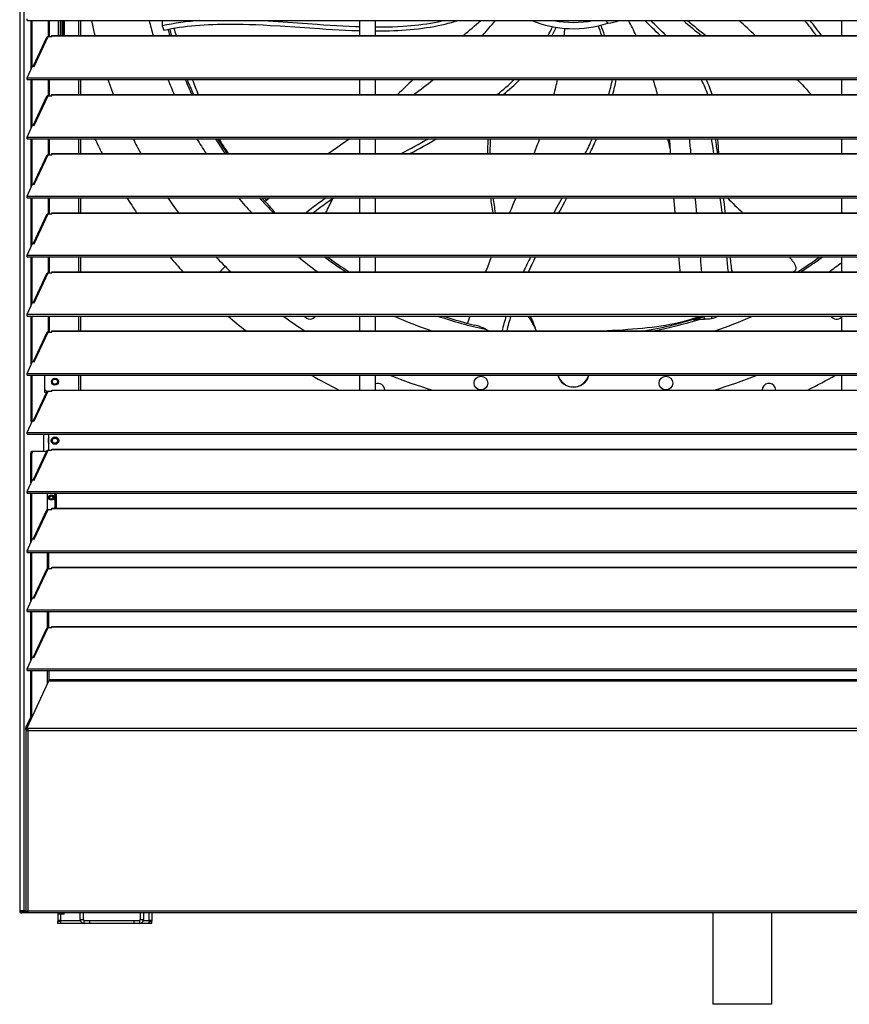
# Model space of a CAD drawing. Header units: millimetres. Extents: x 0 to 39025, y 0 to 11880.
# Tile 35 of 40: x 23711 to 24499, y 8177 to 9112. Entities that reach past the tile are written whole.
import ezdxf

# ---------------------------------------------------------------- set-up
doc = ezdxf.new("R2010")
doc.units = ezdxf.units.MM

msp = doc.modelspace()

# ---------------------------------------------------------------- linework, layer by layer
at = {"color": 7, "linetype": 'Continuous', "lineweight": 25}
for p, q in [((23711.41, 9828.14), (23711.41, 8266.15)), ((23715.31, 9825.11), (23715.31, 8266.15)), ((23718.49, 9111.19), (23718.49, 9112.83)), ((23718.49, 9111.19), (25279.34, 9111.19)), ((23722.17, 9064.61), (23722.17, 9111.19)), ((23723.12, 9066.65), (23723.12, 9111.19)), ((23747.86, 9111.19), (23747.86, 9097.04)), ((23749.91, 9111.19), (23749.91, 9097.04)), ((23750.21, 9111.19), (23750.21, 9097.04)), ((23751.71, 9111.19), (23751.71, 9097.04)), ((23753.86, 9097.04), (23753.86, 9111.19)), ((23769.41, 9097.04), (23769.41, 9111.19)), ((24034.11, 9111.19), (24034.11, 9097.04)), ((24049.11, 9097.04), (24049.11, 9111.19)), ((24267.39, 9111.19), (24269.67, 9108.66)), ((24491.41, 9111.19), (24491.41, 9097.04)), ((23736.86, 9095.07), (23724.15, 9067.86)), ((23725.23, 9067.69), (23738.43, 9095.95)), ((23738.43, 9095.95), (23741.91, 9095.95)), ((23741.91, 9096.75), (23741.91, 9097.04)), ((23741.91, 9097.04), (25255.91, 9097.04)), ((23741.91, 9096.75), (25255.91, 9096.75)), ((23741.91, 9095.95), (23741.91, 9096.75)), ((23718.49, 9056.74), (23723.71, 9067.92)), ((23723.71, 9067.92), (23725.23, 9067.69)), ((23718.49, 9055.1), (23718.49, 9056.74)), ((23718.49, 9056.74), (25279.34, 9056.74)), ((23718.49, 9055.1), (25279.34, 9055.1)), ((23722.17, 9008.52), (23722.17, 9055.1)), ((23723.12, 9010.56), (23723.12, 9055.1)), ((23769.41, 9040.95), (23769.41, 9055.1)), ((24034.11, 9055.1), (24034.11, 9040.95)), ((24049.11, 9040.95), (24049.11, 9055.1)), ((24491.41, 9055.1), (24491.41, 9040.95)), ((23736.86, 9038.98), (23724.15, 9011.77)), ((23725.23, 9011.6), (23738.43, 9039.86)), ((23738.43, 9039.86), (23741.91, 9039.86)), ((23741.91, 9040.95), (25255.91, 9040.95)), ((23741.91, 9040.66), (23741.91, 9040.95)), ((23741.91, 9040.66), (25255.91, 9040.66)), ((23741.91, 9039.86), (23741.91, 9040.66)), ((23718.49, 9000.65), (23723.71, 9011.83)), ((23723.71, 9011.83), (23725.23, 9011.6)), ((23718.49, 8999.01), (23718.49, 9000.65)), ((23718.49, 9000.65), (25279.34, 9000.65)), ((23718.49, 8999.01), (25279.34, 8999.01)), ((23722.17, 8952.43), (23722.17, 8999.01)), ((23723.12, 8954.47), (23723.12, 8999.01)), ((23769.41, 8984.86), (23769.41, 8999.01)), ((24034.11, 8999.01), (24034.11, 8984.86)), ((24049.11, 8984.86), (24049.11, 8999.01)), ((24328.02, 8992.35), (24328.7, 8989.37)), ((24328.02, 8992.35), (24328.77, 8988.43)), ((24491.41, 8999.01), (24491.41, 8984.86)), ((23736.86, 8982.89), (23724.15, 8955.68)), ((23725.23, 8955.51), (23738.43, 8983.77)), ((23738.43, 8983.77), (23741.91, 8983.77)), ((23741.91, 8984.57), (23741.91, 8984.86)), ((23741.91, 8984.86), (25255.91, 8984.86)), ((23741.91, 8984.57), (25255.91, 8984.57)), ((23741.91, 8983.77), (23741.91, 8984.57)), ((23718.49, 8944.56), (23723.71, 8955.74)), ((23723.71, 8955.74), (23725.23, 8955.51)), ((23718.49, 8942.92), (23718.49, 8944.56)), ((23718.49, 8944.56), (25279.34, 8944.56)), ((23718.49, 8942.92), (25279.34, 8942.92)), ((23722.17, 8896.34), (23722.17, 8942.92)), ((23723.12, 8898.38), (23723.12, 8942.92)), ((23769.41, 8928.77), (23769.41, 8942.92)), ((24034.11, 8942.92), (24034.11, 8928.77)), ((24049.11, 8928.77), (24049.11, 8942.92)), ((24491.41, 8942.92), (24491.41, 8928.77)), ((23736.86, 8926.8), (23724.15, 8899.59)), ((23725.23, 8899.42), (23738.43, 8927.68)), ((23738.43, 8927.68), (23741.91, 8927.68)), ((23741.91, 8928.48), (23741.91, 8928.77)), ((23741.91, 8928.77), (25255.91, 8928.77)), ((23741.91, 8928.48), (25255.91, 8928.48)), ((23741.91, 8927.68), (23741.91, 8928.48)), ((23718.49, 8888.47), (23723.71, 8899.65)), ((23723.71, 8899.65), (23725.23, 8899.42)), ((23718.49, 8886.83), (23718.49, 8888.47)), ((23718.49, 8888.47), (25279.34, 8888.47)), ((23718.49, 8886.83), (25279.34, 8886.83)), ((23722.17, 8840.25), (23722.17, 8886.83)), ((23723.12, 8842.29), (23723.12, 8886.83)), ((23769.41, 8872.68), (23769.41, 8886.83)), ((24034.11, 8886.83), (24034.11, 8872.68)), ((24049.11, 8872.68), (24049.11, 8886.83)), ((24491.41, 8886.83), (24491.41, 8872.68)), ((23736.86, 8870.71), (23724.15, 8843.5)), ((23725.23, 8843.33), (23738.43, 8871.59)), ((23738.43, 8871.59), (23741.91, 8871.59)), ((23741.91, 8872.39), (23741.91, 8872.68)), ((23741.91, 8872.68), (25255.91, 8872.68)), ((23741.91, 8872.39), (25255.91, 8872.39)), ((23741.91, 8871.59), (23741.91, 8872.39)), ((24445.7, 8872.68), (24446.94, 8873.43)), ((23718.49, 8832.38), (23723.71, 8843.56)), ((23723.71, 8843.56), (23725.23, 8843.33)), ((23718.49, 8830.74), (23718.49, 8832.38)), ((23718.49, 8832.38), (25279.34, 8832.38)), ((23718.49, 8830.74), (25279.34, 8830.74)), ((23722.17, 8784.16), (23722.17, 8830.74)), ((23723.12, 8786.2), (23723.12, 8830.74)), ((23769.41, 8816.59), (23769.41, 8830.74)), ((24034.11, 8830.74), (24034.11, 8816.59)), ((24049.11, 8816.59), (24049.11, 8830.74)), ((24351.83, 8827.25), (24351.84, 8827.25)), ((24360.47, 8830.61), (24360.87, 8830.74)), ((24360.84, 8830.74), (24360.84, 8830.73)), ((24491.41, 8830.74), (24491.41, 8816.59)), ((23736.86, 8814.62), (23724.15, 8787.41)), ((23725.23, 8787.24), (23738.43, 8815.5)), ((23738.43, 8815.5), (23741.91, 8815.5)), ((23741.91, 8816.59), (25255.91, 8816.59)), ((23741.91, 8816.3), (23741.91, 8816.59)), ((23741.91, 8816.3), (25255.91, 8816.3)), ((23741.91, 8815.5), (23741.91, 8816.3)), ((24153.73, 8818.12), (24156.59, 8816.59)), ((23718.49, 8776.29), (23723.71, 8787.47)), ((23723.71, 8787.47), (23725.23, 8787.24)), ((23718.49, 8774.65), (23718.49, 8776.29)), ((23718.49, 8776.29), (25279.34, 8776.29)), ((23718.49, 8774.65), (25279.34, 8774.65)), ((23722.17, 8731.22), (23722.17, 8774.65)), ((23723.12, 8731.22), (23723.12, 8774.65)), ((23734.86, 8774.65), (23734.86, 8758.42)), ((23741.91, 8768.45), (23742.45, 8768.45)), ((23747.37, 8768.45), (23747.91, 8768.45)), ((23769.41, 8760.5), (23769.41, 8774.65)), ((24034.11, 8774.65), (24034.11, 8760.5)), ((24049.11, 8760.5), (24049.11, 8774.65)), ((24491.41, 8774.65), (24491.41, 8760.5)), ((23736.86, 8758.53), (23724.15, 8731.32)), ((23725.23, 8731.15), (23738.43, 8759.41)), ((23734.86, 8761.42), (23736.86, 8759.42)), ((23734.86, 8758.42), (23736.82, 8758.42)), ((23736.86, 8759.42), (23739.86, 8759.42)), ((23738.43, 8759.41), (23741.91, 8759.41)), ((23739.86, 8759.41), (23739.86, 8759.42)), ((23741.91, 8759.41), (23741.91, 8760.5)), ((23741.91, 8760.5), (25255.91, 8760.5)), ((23741.91, 8760.21), (25255.91, 8760.21)), ((23718.49, 8720.2), (23723.71, 8731.38)), ((23722.17, 8731.22), (23723.12, 8731.22)), ((23722.75, 8729.33), (23722.17, 8731.22)), ((23723.12, 8731.22), (23723.32, 8730.55)), ((23723.71, 8731.38), (23725.23, 8731.15)), ((23718.49, 8718.56), (23718.49, 8720.2)), ((23718.49, 8720.2), (25279.34, 8720.2)), ((23718.49, 8718.56), (25279.34, 8718.56)), ((23734.1, 8718.56), (23734.1, 8702.37)), ((23739.15, 8703.32), (23739.15, 8718.56)), ((23742.31, 8710.95), (23742.78, 8711.22)), ((23747.04, 8713.68), (23747.51, 8713.95)), ((23721.9, 8700.37), (23722.52, 8702.37)), ((23722.52, 8702.37), (23736.83, 8702.37)), ((23723.47, 8702.37), (23722.85, 8700.37)), ((23736.86, 8702.44), (23724.15, 8675.23)), ((23725.23, 8675.06), (23738.43, 8703.32)), ((23738.43, 8703.32), (23741.91, 8703.32)), ((23741.91, 8703.32), (23741.91, 8704.41)), ((23741.91, 8704.41), (25255.91, 8704.41)), ((23741.91, 8704.12), (25255.91, 8704.12)), ((23722.85, 8700.37), (23721.9, 8700.37)), ((23721.9, 8671.41), (23721.9, 8700.37)), ((23722.85, 8673.45), (23722.85, 8700.37)), ((23718.49, 8664.11), (23723.71, 8675.29)), ((23723.71, 8675.29), (23725.23, 8675.06)), ((23718.49, 8662.47), (23718.49, 8664.11)), ((23718.49, 8664.11), (25279.34, 8664.11)), ((23718.49, 8662.47), (25279.34, 8662.47)), ((23721.9, 8615.32), (23721.9, 8662.47)), ((23722.85, 8617.36), (23722.85, 8662.47)), ((23737.66, 8647.08), (23737.66, 8662.47)), ((23739.36, 8658.45), (23739.74, 8658.45)), ((23742.98, 8658.45), (23743.36, 8658.45)), ((23744.8, 8662.47), (23744.8, 8648.98)), ((23746.15, 8662.47), (23746.15, 8648.32)), ((23736.86, 8646.35), (23724.15, 8619.14)), ((23725.23, 8618.97), (23738.43, 8647.23)), ((23738.43, 8647.23), (23741.91, 8647.23)), ((23741.91, 8647.23), (23741.91, 8648.32)), ((23741.91, 8648.32), (25255.91, 8648.32)), ((23741.91, 8648.03), (25255.91, 8648.03)), ((23744.14, 8648.32), (23744.8, 8648.98)), ((23718.49, 8608.02), (23723.71, 8619.2)), ((23723.71, 8619.2), (23725.23, 8618.97)), ((23718.49, 8606.38), (23718.49, 8608.02)), ((23718.49, 8608.02), (25279.34, 8608.02)), ((23718.49, 8606.38), (25279.34, 8606.38)), ((23721.9, 8559.23), (23721.9, 8606.38)), ((23722.85, 8561.27), (23722.85, 8606.38)), ((23737.66, 8590.99), (23737.66, 8606.38)), ((23739.15, 8591.14), (23739.15, 8606.38)), ((23736.86, 8590.26), (23724.15, 8563.05)), ((23725.23, 8562.88), (23738.43, 8591.14)), ((23738.43, 8591.14), (23741.91, 8591.14)), ((23741.91, 8591.14), (23741.91, 8592.23)), ((23741.91, 8592.23), (25255.91, 8592.23)), ((23741.91, 8591.94), (25255.91, 8591.94)), ((23718.49, 8551.93), (23723.71, 8563.11)), ((23723.71, 8563.11), (23725.23, 8562.88)), ((23718.49, 8550.29), (23718.49, 8551.93)), ((23718.49, 8551.93), (25279.34, 8551.93)), ((23718.49, 8550.29), (25279.34, 8550.29)), ((23721.9, 8503.14), (23721.9, 8550.29)), ((23722.85, 8505.18), (23722.85, 8550.29)), ((23737.66, 8534.9), (23737.66, 8550.29)), ((23739.15, 8535.05), (23739.15, 8550.29)), ((23736.86, 8534.17), (23724.15, 8506.96)), ((23725.23, 8506.79), (23738.43, 8535.05)), ((23738.43, 8535.05), (23741.91, 8535.05)), ((23741.91, 8535.05), (23741.91, 8536.14)), ((23741.91, 8536.14), (25255.91, 8536.14)), ((23741.91, 8535.85), (25255.91, 8535.85)), ((23718.49, 8495.84), (23723.71, 8507.02)), ((23723.71, 8507.02), (23725.23, 8506.79)), ((23718.49, 8494.2), (23718.49, 8495.84)), ((23718.49, 8495.84), (25279.34, 8495.84)), ((23718.49, 8494.2), (25279.34, 8494.2)), ((23721.9, 8450.04), (23721.9, 8494.2)), ((23722.85, 8450.04), (23722.85, 8494.2)), ((23737.66, 8481.39), (23737.66, 8494.2)), ((23739.15, 8494.2), (23739.15, 8484.59)), ((23718.37, 8439.81), (23739.15, 8484.59)), ((25258.68, 8485.41), (23739.15, 8485.41)), ((23739.15, 8484.59), (25258.68, 8484.59)), ((23717.4, 8440.35), (23721.9, 8450.04)), ((23718.35, 8440.35), (23722.85, 8450.04)), ((23721.9, 8450.04), (23722.85, 8450.04)), ((23717.26, 8439.51), (23718.21, 8439.51)), ((23717.26, 8438.37), (23717.26, 8439.51)), ((23718.35, 8440.35), (23717.4, 8440.35)), ((23718.21, 8438.37), (23718.21, 8439.51)), ((23718.33, 8439.66), (23718.33, 8438.84)), ((25278.52, 8439.09), (23719.3, 8439.09)), ((23717.16, 8438.15), (23717.16, 8265.4)), ((23717.16, 8438.15), (23718.16, 8438.15)), ((23718.21, 8438.37), (23717.26, 8438.37)), ((23717.43, 8437.45), (25280.39, 8437.45)), ((23719.16, 8437.45), (23719.16, 8264.15)), ((23717.16, 8266.15), (23711.41, 8266.15)), ((23713.41, 8265.15), (23713.41, 8264.15)), ((23719.16, 8265.15), (23713.41, 8265.15)), ((25284.41, 8264.15), (23713.41, 8264.15)), ((23715.51, 8264.15), (23715.51, 8265.15)), ((23719.16, 8265.25), (23717.26, 8265.25)), ((23717.26, 8265.15), (23717.26, 8264.15)), ((23719.16, 8266.15), (25278.66, 8266.15)), ((23747.71, 8264.15), (23747.71, 8256.4)), ((23753.71, 8263.15), (23747.71, 8263.15)), ((23749.71, 8264.15), (23749.71, 8263.15)), ((23750.51, 8254.15), (23750.51, 8263.15)), ((23753.71, 8263.15), (23753.71, 8264.15)), ((23768.91, 8257.95), (23768.91, 8264.15)), ((23771.91, 8257.95), (23771.91, 8264.15)), ((23825.91, 8264.15), (23825.91, 8257.95)), ((23828.91, 8264.15), (23828.91, 8257.95)), ((23836.71, 8264.15), (23836.71, 8256.4)), ((23750.51, 8256.95), (23747.71, 8256.95)), ((23749.71, 8256.4), (23747.71, 8256.4)), ((23747.71, 8254.15), (23747.71, 8256.15)), ((23750.51, 8256.15), (23747.71, 8256.15)), ((23836.71, 8254.15), (23747.71, 8254.15)), ((23749.71, 8256.95), (23749.71, 8256.4)), ((23768.91, 8257.95), (23771.91, 8257.95)), ((23772.71, 8254.15), (23772.71, 8257.15)), ((23772.71, 8257.15), (23825.11, 8257.15)), ((23777.71, 8257.15), (23777.71, 8254.15)), ((23820.11, 8254.15), (23820.11, 8257.15)), ((23825.11, 8257.15), (23825.11, 8254.15)), ((23825.91, 8257.95), (23828.91, 8257.95)), ((23836.71, 8256.95), (23833.91, 8256.95)), ((23833.91, 8256.95), (23833.91, 8254.15)), ((23833.91, 8256.15), (23836.71, 8256.15)), ((23834.71, 8256.95), (23834.71, 8256.4)), ((23834.71, 8256.4), (23836.71, 8256.4)), ((23836.71, 8254.15), (23836.71, 8256.15)), ((24425.4, 8177.45), (24369.42, 8177.45))]:
    msp.add_line(p, q, dxfattribs=at)
at = {"color": 8, "linetype": 'Continuous', "lineweight": 25}
for p, q in [((23738.91, 9095.95), (23738.91, 9111.19)), ((23739.86, 9095.95), (23739.86, 9111.19)), ((23752.51, 9111.19), (23752.51, 9097.04)), ((23767.41, 9097.04), (23767.41, 9111.19)), ((23738.91, 9039.86), (23738.91, 9055.1)), ((23739.86, 9039.86), (23739.86, 9055.1)), ((23767.41, 9040.95), (23767.41, 9055.1)), ((23738.91, 8983.77), (23738.91, 8999.01)), ((23739.86, 8983.77), (23739.86, 8999.01)), ((23767.41, 8984.86), (23767.41, 8999.01)), ((23738.91, 8927.68), (23738.91, 8942.92)), ((23739.86, 8927.68), (23739.86, 8942.92)), ((23767.41, 8928.77), (23767.41, 8942.92)), ((23738.91, 8871.59), (23738.91, 8886.83)), ((23739.86, 8871.59), (23739.86, 8886.83)), ((23767.41, 8872.68), (23767.41, 8886.83)), ((23906.44, 8877.88), (23901.25, 8872.68)), ((23738.91, 8815.5), (23738.91, 8830.74)), ((23739.86, 8815.5), (23739.86, 8830.74)), ((23767.41, 8816.59), (23767.41, 8830.74)), ((24353.34, 8828.29), (24354.36, 8828.62)), ((24353.88, 8827.46), (24353.72, 8827.9)), ((24361.73, 8827.84), (24360.86, 8830.22)), ((24368.66, 8828.54), (24367.86, 8830.74)), ((24374.27, 8830.74), (24373.2, 8830.21)), ((23767.41, 8760.5), (23767.41, 8774.65)), ((23718.21, 8438.37), (23718.21, 8437.72)), ((23718.21, 8265.54), (23718.21, 8265.25)), ((23833.91, 8264.15), (23833.91, 8256.95)), ((23750.51, 8256.95), (23769.05, 8256.95)), ((23828.78, 8256.95), (23833.91, 8256.95))]:
    msp.add_line(p, q, dxfattribs=at)
at = {"color": 7, "linetype": 'Continuous', "lineweight": 25, "flags": 128}
for points in [[(23782.98, 9097.04), (23782.43, 9099.31), (23779.74, 9111.19)], [(23846.77, 9111.19), (23846.7, 9109.56), (23846.59, 9106.03)], [(23846.59, 9106.03), (23847.46, 9103.77), (23848.15, 9102.01)], [(23848.15, 9102.01), (23851.83, 9102.8), (23855.55, 9103.51), (23859.29, 9104.17), (23863.06, 9104.76), (23866.86, 9105.3), (23870.68, 9105.78), (23874.53, 9106.2), (23878.4, 9106.57), (23882.49, 9106.91), (23886.59, 9107.19), (23890.72, 9107.42), (23894.88, 9107.6), (23899.05, 9107.73), (23903.25, 9107.82), (23908.31, 9107.88), (23913.39, 9107.87), (23918.51, 9107.82), (23923.64, 9107.71), (23928.8, 9107.56), (23935.58, 9107.31), (23942.39, 9106.99), (23949.22, 9106.63), (23958.57, 9106.06), (23967.95, 9105.45), (23977.34, 9104.8), (23986.74, 9104.14), (23996.14, 9103.5), (24002.29, 9103.11), (24008.43, 9102.73), (24014.55, 9102.39), (24020.66, 9102.08), (24026.75, 9101.82), (24032.83, 9101.61), (24034.11, 9101.57)], [(23941.32, 9111.19), (23947.38, 9110.86), (23956.65, 9110.28), (23965.94, 9109.65), (23975.25, 9108.98), (23984.56, 9108.3), (23993.86, 9107.63), (23999.94, 9107.21), (24006.02, 9106.8), (24012.08, 9106.43), (24018.12, 9106.09), (24024.15, 9105.79), (24030.16, 9105.54), (24034.11, 9105.4)], [(24049.11, 9105.12), (24050.52, 9105.11), (24055.55, 9105.13), (24060.47, 9105.21), (24065.36, 9105.35), (24070.23, 9105.56), (24075.06, 9105.83), (24078.91, 9106.1), (24082.74, 9106.42), (24086.54, 9106.79), (24090.32, 9107.21), (24094.08, 9107.69), (24097.75, 9108.21), (24101.39, 9108.79), (24105.01, 9109.42), (24108.61, 9110.12), (24112.24, 9110.89), (24113.52, 9111.19)], [(24049.11, 9101.34), (24053.41, 9101.35), (24058.5, 9101.42), (24062.48, 9101.52), (24066.44, 9101.66), (24070.39, 9101.84), (24074.31, 9102.07), (24078.22, 9102.34), (24082.11, 9102.66), (24085.98, 9103.03), (24089.83, 9103.46), (24093.65, 9103.94), (24097.45, 9104.48), (24101.16, 9105.06), (24104.84, 9105.7), (24108.5, 9106.41), (24112.13, 9107.17), (24115.2, 9107.87), (24118.24, 9108.62), (24121.26, 9109.42), (24124.27, 9110.26), (24127.25, 9111.16), (24127.34, 9111.19)], [(23800.55, 9040.95), (23796.33, 9052.39), (23795.38, 9055.1)], [(24448.54, 9055.1), (24449.07, 9054.97), (24450.1, 9054.74)], [(24449.76, 9055.1), (24450.51, 9054.29), (24452.26, 9052.38), (24454.08, 9050.39), (24456.11, 9048.18), (24458.16, 9045.95), (24460.23, 9043.69), (24462.3, 9041.43), (24462.73, 9040.95)], [(24326.45, 8999.01), (24327.81, 8993.25), (24328.06, 8992.17)], [(24328.03, 8999.01), (24328.4, 8993.61), (24328.97, 8985.6), (24329.02, 8984.86)], [(24367.88, 8999.01), (24368.99, 8991.92), (24370.08, 8984.86)], [(23862.39, 8928.77), (23858.8, 8933.66), (23852.24, 8942.92)], [(23943.57, 8942.92), (23945.16, 8941.25), (23945.89, 8940.5)], [(23948.89, 8942.92), (23947.7, 8941.96), (23944.46, 8939.34)], [(24182.39, 8942.92), (24181.69, 8941.26), (24180.48, 8938.41), (24179.27, 8935.56), (24178.1, 8932.78), (24177.24, 8930.76), (24176.4, 8928.77)], [(24218.61, 8928.77), (24220.39, 8932.03), (24225.29, 8940.96), (24226.36, 8942.92)], [(24223.2, 8928.77), (24224.06, 8930.36), (24228.9, 8939.26), (24230.87, 8942.92)], [(24332.14, 8942.92), (24332.61, 8936.86), (24333.26, 8928.77)], [(24376.03, 8942.92), (24376.86, 8936.55), (24377.81, 8929.04), (24377.85, 8928.77)], [(24379.21, 8942.92), (24379.97, 8936.81), (24380.81, 8929.93), (24380.95, 8928.77)], [(24441.85, 8886.83), (24442.16, 8886.49), (24442.89, 8885.65), (24443.62, 8884.77), (24444.35, 8883.87), (24444.81, 8883.26), (24445.26, 8882.64), (24445.69, 8882.02), (24446.1, 8881.39), (24446.49, 8880.76), (24446.84, 8880.14), (24447.15, 8879.55), (24447.42, 8878.97), (24447.66, 8878.41), (24447.85, 8877.86), (24448, 8877.34), (24448.1, 8876.83), (24448.15, 8876.35), (24448.15, 8875.88), (24448.11, 8875.48), (24448.03, 8875.1), (24447.9, 8874.74), (24447.73, 8874.39), (24447.51, 8874.05), (24447.25, 8873.73), (24446.94, 8873.43)], [(24387.82, 8872.68), (24387.62, 8873.56), (24387.22, 8875.47)], [(24138.67, 8830.74), (24137.7, 8827.86), (24136.39, 8823.89)], [(24195.77, 8830.74), (24196.17, 8830.04), (24196.72, 8829.01), (24197.27, 8827.95), (24197.69, 8827.08), (24198.1, 8826.2), (24198.5, 8825.29), (24198.88, 8824.36), (24199.25, 8823.43), (24199.53, 8822.65), (24199.81, 8821.87), (24200.07, 8821.11), (24200.32, 8820.37), (24200.56, 8819.66), (24200.8, 8818.97), (24201.02, 8818.35), (24201.25, 8817.76), (24201.47, 8817.2), (24201.69, 8816.66), (24201.72, 8816.59)], [(24262.88, 8816.59), (24265.38, 8816.71), (24269.18, 8816.91), (24274.13, 8817.18), (24279.03, 8817.47), (24283.89, 8817.79), (24288.59, 8818.12), (24293.26, 8818.48), (24297.9, 8818.87), (24302.51, 8819.3), (24307.08, 8819.78), (24311.63, 8820.31), (24316.16, 8820.91), (24320.28, 8821.52), (24324.39, 8822.2), (24328.49, 8822.95), (24332.58, 8823.78), (24336.67, 8824.69), (24340.76, 8825.68), (24344.26, 8826.59), (24347.76, 8827.56), (24351.28, 8828.59), (24354.8, 8829.68), (24358.08, 8830.74)], [(24353.37, 8828.29), (24352.88, 8828.13), (24352.67, 8828.06)], [(24353.34, 8828.29), (24353.39, 8828.29), (24353.44, 8828.28), (24353.49, 8828.24), (24353.55, 8828.2), (24353.6, 8828.14), (24353.65, 8828.06), (24353.69, 8827.98), (24353.72, 8827.9)], [(24353.72, 8827.9), (24356.98, 8828.96), (24359.55, 8829.79)], [(24354.36, 8828.62), (24356.59, 8829.35), (24359.16, 8830.18)], [(24366.03, 8828.03), (24360.6, 8827.76), (24356.34, 8827.59)], [(24359.16, 8830.18), (24359.9, 8830.42), (24360.47, 8830.61)], [(24359.16, 8830.18), (24359.21, 8830.19), (24359.26, 8830.18), (24359.32, 8830.15), (24359.37, 8830.1), (24359.42, 8830.04), (24359.47, 8829.96), (24359.52, 8829.88), (24359.55, 8829.79)], [(24359.55, 8829.79), (24360.29, 8830.03), (24360.86, 8830.22)], [(24360.47, 8830.61), (24360.52, 8830.61), (24360.58, 8830.6), (24360.63, 8830.57), (24360.69, 8830.53), (24360.74, 8830.47), (24360.79, 8830.39), (24360.83, 8830.31), (24360.86, 8830.22)], [(24374.26, 8830.74), (24374.12, 8830.67), (24373.13, 8830.19)], [(24373.2, 8830.21), (24373.15, 8830.2), (24373.13, 8830.19)], [(23719.3, 8439.09), (23719.14, 8439.1), (23718.98, 8439.13), (23718.83, 8439.17), (23718.7, 8439.22), (23718.58, 8439.28), (23718.48, 8439.36), (23718.41, 8439.44), (23718.36, 8439.53), (23718.33, 8439.63), (23718.34, 8439.72), (23718.37, 8439.81)], [(23718.33, 8438.84), (23718.33, 8438.81), (23718.36, 8438.71), (23718.41, 8438.62), (23718.48, 8438.54), (23718.58, 8438.47), (23718.7, 8438.4), (23718.83, 8438.35), (23718.98, 8438.31), (23719.14, 8438.28), (23719.22, 8438.27)], [(23717.26, 8265.25), (23717.2, 8265.3), (23717.17, 8265.36), (23717.17, 8265.42), (23717.19, 8265.47), (23717.24, 8265.53), (23717.32, 8265.59), (23717.42, 8265.64), (23717.55, 8265.7), (23717.7, 8265.75), (23717.87, 8265.81), (23718.05, 8265.87), (23718.26, 8265.92), (23718.47, 8265.98), (23718.7, 8266.04), (23718.93, 8266.09), (23719.16, 8266.15)], [(23718.21, 8265.25), (23718.17, 8265.36), (23718.18, 8265.47), (23718.24, 8265.59), (23718.36, 8265.7), (23718.51, 8265.81), (23718.71, 8265.92), (23718.93, 8266.04), (23719.16, 8266.15)], [(24369.41, 8264.15), (24369.41, 8263.3), (24369.41, 8258.27), (24369.41, 8253.17), (24369.41, 8247.99), (24369.41, 8242.75), (24369.41, 8237.44), (24369.41, 8232.06), (24369.41, 8226.61), (24369.41, 8221.08), (24369.41, 8215.49), (24369.41, 8209.83), (24369.41, 8203.52), (24369.41, 8197.13), (24369.41, 8190.66), (24369.41, 8184.09), (24369.41, 8177.45)], [(24425.41, 8177.45), (24425.41, 8184.07), (24425.41, 8190.62), (24425.41, 8197.07), (24425.41, 8203.44), (24425.41, 8209.73), (24425.41, 8215.82), (24425.41, 8221.83), (24425.41, 8227.76), (24425.41, 8233.61), (24425.41, 8239.49), (24425.41, 8245.29), (24425.41, 8251), (24425.41, 8256.63), (24425.41, 8262.17), (24425.41, 8264.15)]]:
    msp.add_lwpolyline(points, dxfattribs=at)
at = {"color": 8, "linetype": 'Continuous', "lineweight": 25, "flags": 128}
for points in [[(24351.73, 8827.23), (24351.42, 8827.2), (24351.17, 8827.18), (24350.99, 8827.18), (24350.87, 8827.21), (24350.82, 8827.24), (24350.84, 8827.3), (24350.92, 8827.37), (24351.07, 8827.45), (24351.3, 8827.56), (24351.59, 8827.68), (24351.91, 8827.8)], [(24351.73, 8827.23), (24351.81, 8827.25), (24351.83, 8827.25)], [(24352.66, 8828.06), (24352.83, 8828.12), (24353.34, 8828.29)], [(24356.34, 8827.59), (24356.42, 8827.62), (24356.48, 8827.62)], [(24366.03, 8828.03), (24366.11, 8828.06), (24366.16, 8828.07)]]:
    msp.add_lwpolyline(points, dxfattribs=at)
at = {"color": 7, "linetype": 'Continuous', "lineweight": 25}
for centre, radius in [((23744.91, 8768.42), 3.25), ((23744.91, 8768.45), 3), ((23744.91, 8768.45), 2.46), ((24149.22, 8767.1), 6.5), ((24324.8, 8767.1), 6.5), ((23744.91, 8712.45), 3.5), ((23744.91, 8712.45), 3), ((23744.91, 8712.45), 2.46), ((23741.41, 8658.48), 2.5), ((23741.36, 8658.45), 2.4), ((23741.36, 8658.45), 2), ((23741.36, 8658.45), 1.62)]:
    msp.add_circle(centre, radius, dxfattribs=at)
for centre, radius, start, end in [((24237.01, 9208.45), 414.25, 193.57886, 195.60084), ((23898.56, 8871.73), 240, 93.83609, 102.5065), ((24237.01, 9208.45), 397.5, 195.35984, 196.27611), ((24104.02, 9178.53), 257.34, 196.85741, 198.45917), ((23111.93, 10294.21), 1573.23, 310.45105, 311.23883), ((23922.16, 9309.6), 312.02, 317.06029, 320.5141), ((24237.01, 9208.45), 105, 247.86163, 288.12379), ((24103.56, 9154.33), 123.59, 332.38364, 336.6588), ((24093.72, 9159.04), 138, 333.30437, 336.82964), ((24237.01, 9208.45), 99, 259.23897, 280.76103), ((23854.65, 9130.45), 375.23, 354.892, 355.92104), ((21719.07, 8228.06), 2689.07, 18.85376, 19.05922), ((21220.31, 8056.42), 3219.17, 18.8601, 19.04355), ((24257.49, 9185.7), 78, 278.9841, 287.20051), ((23993.5, 8954.41), 334.87, 25.20978, 27.91623), ((21834.58, 6552.03), 3556.83, 45.68638, 46.01356), ((22312.69, 7040), 2877.55, 45.6317, 46.03598), ((24565.77, 9365.15), 338.83, 228.54933, 232.30517), ((24553.61, 9348.07), 315.35, 228.68991, 232.75062), ((24066.84, 8744.82), 491.4, 45.78877, 48.20748), ((23661.3, 8490.25), 1009.16, 36.96155, 37.97353), ((23589.43, 8429.89), 1106.83, 37.06749, 37.99093), ((23738.29, 9094.37), 1.58, 85.09452, 154.06409), ((23725.2, 9066.86), 1.41, 78.37406, 135.57681), ((24237.01, 9208.45), 414.25, 201.72701, 203.84948), ((24237.01, 9208.45), 397.5, 202.6924, 204.92132), ((24641.79, 9349.46), 821.1, 201.00734, 202.06861), ((24401.22, 8712.44), 466.4, 132.71853, 135.2219), ((23706.26, 9565.87), 647.47, 305.83291, 307.91921), ((24029.83, 9212.67), 218.29, 308.12543, 313.79223), ((24030.81, 9210.93), 219.97, 309.39917, 314.89263), ((23888.74, 9128.7), 341.24, 345.09879, 347.54365), ((24083.17, 9094.64), 194.94, 344.01234, 348.29582), ((24092.36, 9091.97), 189, 344.3392, 348.75001), ((23926.34, 8933.39), 405.14, 15.39602, 17.48207), ((24302.08, 9022.24), 65.13, 16.69681, 30.29942), ((24303.68, 9023.36), 67.28, 15.15721, 28.14792), ((23738.29, 9038.28), 1.58, 85.09452, 154.06409), ((23725.2, 9010.77), 1.41, 78.37406, 135.57681), ((24237.01, 9208.45), 500.1, 204.75848, 206.55664), ((24237.01, 9208.45), 467.5, 206.61531, 208.57173), ((24237.01, 9208.45), 414.25, 210.37027, 212.66571), ((24237.01, 9208.45), 397.5, 211.79561, 214.2275), ((24076.44, 9099.24), 202.47, 209.67121, 214.39487), ((24981.5, 7608.91), 1687.54, 124.53875, 125.37705), ((22922.19, 11116.18), 2422.42, 298.37812, 299.07432), ((23277.18, 10460.36), 1680.67, 298.60737, 299.59895), ((24371.43, 8984.93), 215.94, 176.26065, 180.0169), ((24362.17, 8984.87), 204.43, 176.03351, 180.00157), ((23560.15, 9236.09), 687.11, 338.55337, 339.81543), ((23855.6, 9177.56), 437.45, 333.86456, 335.911), ((23859.48, 9174.62), 436.48, 334.23142, 336.27635), ((20787.81, 8619.97), 3579.57, 5.85073, 6.0784), ((19262.46, 8322.83), 5154.13, 7.37983, 7.53844), ((23267.55, 8902.77), 1110.65, 4.23858, 4.97075), ((23738.29, 8982.19), 1.58, 85.09452, 154.06409), ((23725.2, 8954.68), 1.41, 78.37406, 135.57681), ((24237.01, 9208.45), 500.1, 212.06978, 214.00324), ((24237.01, 9208.45), 414.25, 219.86549, 222.46487), ((24237.01, 9208.45), 397.5, 221.9127, 223.63171), ((24172.48, 8694.31), 301.21, 124.37273, 128.88434), ((24196.51, 8662.31), 336.95, 123.61181, 127.73762), ((23621.24, 9119), 425.76, 333.46193, 335.41193), ((24492.69, 8985.16), 337.03, 187.19974, 189.63112), ((24498.74, 8987.06), 340.92, 187.43836, 189.84338), ((21024.67, 8631.3), 3342.74, 5.10558, 5.34907), ((24613.61, 9165.25), 320.2, 223.97431, 227.60526), ((23738.29, 8926.1), 1.58, 85.09452, 154.06409), ((23920.12, 8906.11), 40.48, 34.04156, 43.86928), ((23725.2, 8898.59), 1.41, 78.37406, 135.57681), ((24237.01, 9208.45), 500.1, 220.02406, 222.175), ((24237.01, 9208.45), 467.5, 223.46846, 225.90737), ((24237.01, 9208.45), 414.25, 230.93111, 234.14866), ((24237.01, 9208.45), 397.5, 234.00853, 237.63918), ((25298.44, 8437.51), 1224.68, 158.47595, 159.1857), ((24612.83, 8677.73), 465.98, 153.3372, 155.26767), ((24652.64, 8660.25), 505.23, 153.35402, 155.13538), ((27130.11, 9135.34), 2804.3, 185.08403, 185.37428), ((20927.84, 8611.8), 3440.87, 4.34831, 4.58459), ((22889.59, 8728.86), 1501.4, 5.49677, 6.03939), ((19038.46, 8268.06), 5383.15, 6.44891, 6.60046), ((24237.01, 9208.45), 397.5, 302.36082, 305.99147), ((24237.01, 9208.45), 414.25, 305.85134, 307.88814), ((23738.29, 8870.01), 1.58, 85.09452, 154.06409), ((23725.2, 8842.5), 1.41, 78.37406, 135.57681), ((24237.01, 9208.45), 500.1, 229.04869, 231.58722), ((24237.01, 9208.45), 467.5, 233.89454, 236.94995), ((23987, 8834.29), 6.5, 213.07941, 326.92061), ((24237.01, 9208.45), 414.25, 245.75391, 251.07442), ((24237.01, 9208.45), 397.5, 251.84396, 256.35871), ((24369.04, 8769.53), 205.23, 162.64592, 166.74162), ((24379.31, 8766.68), 211.6, 162.37794, 166.35645), ((24358.38, 8936.09), 195.46, 212.61464, 215.19115), ((24184.67, 8813.99), 16.87, 18.41697, 34.1062), ((24237.01, 9208.45), 397.5, 279.66676, 287.89604), ((24354.88, 8801.3), 26.13, 96.67719, 97.70245), ((24358.02, 8776.95), 50.67, 91.90553, 97.13248), ((24358.24, 8776.48), 51.17, 91.9779, 97.1945), ((24359.79, 8806.51), 22.7, 108.30804, 110.31489), ((24340.63, 9278.7), 451.35, 272.01145, 273.24289), ((24363.22, 8850.19), 22.34, 277.22409, 296.55641), ((24363.22, 8850.25), 22.37, 277.5394, 296.30208), ((24237.01, 9208.45), 414.25, 288.92558, 294.24609), ((24487.02, 8834.29), 6.5, 213.07941, 312.52462), ((23738.29, 8813.92), 1.58, 85.09452, 154.06409), ((24133.02, 8780.02), 43.37, 61.47247, 76.3314), ((23725.2, 8786.41), 1.41, 78.37406, 135.57681), ((24237.01, 9208.45), 500.1, 240.16069, 243.60008), ((24051.42, 8760.39), 6.48, 0.99379, 110.928), ((24237.01, 9208.45), 467.5, 248.11169, 253.37004), ((24237.01, 8778.45), 15.26, 194.41384, 345.58616), ((24237.01, 8778.45), 15, 194.67103, 345.32897), ((24237.01, 9208.45), 467.5, 286.62996, 291.88831), ((24422.62, 8760.38), 6.49, 22.43774, 178.88179), ((24237.01, 9208.45), 500.1, 296.39992, 299.83931), ((23738.29, 8757.83), 1.58, 85.09452, 154.06409), ((24423.13, 8760.5), 5.97, 0.03985, 23.23677), ((23725.2, 8730.32), 1.41, 78.37406, 135.57681), ((23744.91, 8712.45), 6.5, 152.50257, 207.49743), ((23738.29, 8701.74), 1.58, 85.09452, 154.06409), ((23725.2, 8674.23), 1.41, 78.37406, 135.57681), ((23741.36, 8658.45), 4.5, 319.76219, 40.23778), ((23738.29, 8645.65), 1.58, 85.09452, 154.06409), ((23725.2, 8618.14), 1.41, 78.37406, 135.57681), ((23738.29, 8589.56), 1.58, 85.09452, 154.06409), ((23725.2, 8562.05), 1.41, 78.37406, 135.57681), ((23738.29, 8533.47), 1.58, 85.09452, 154.06409), ((23725.2, 8505.96), 1.41, 78.37406, 135.57681), ((23719.41, 8439.59), 2.15, 159.28045, 181.92709), ((23720.36, 8439.59), 2.15, 159.28045, 181.92709), ((23759.3, 8434.88), 40.22, 173.99461, 176.33724), ((23713.41, 8266.15), 2, 180, 270), ((23713.41, 8266.15), 1, 180, 270), ((23772.71, 8257.95), 3.8, 180, 270), ((23772.71, 8257.95), 0.8, 180, 270), ((23825.11, 8257.95), 0.8, 270, 0), ((23825.11, 8257.95), 3.8, 270, 0)]:
    msp.add_arc(centre, radius, start, end, dxfattribs=at)
at = {"color": 8, "linetype": 'Continuous', "lineweight": 25}
for centre, radius, start, end in [((24237.01, 9208.45), 399.11, 195.34197, 196.20862), ((24237.01, 9208.45), 399.11, 202.59577, 204.81395), ((24237.01, 9208.45), 399.11, 211.6524, 214.07037), ((24237.01, 9208.45), 399.11, 221.70552, 224.48707), ((24237.01, 9208.45), 399.11, 233.69144, 237.27615), ((24237.01, 9208.45), 399.11, 302.72385, 306.30856), ((24237.01, 9208.45), 399.11, 251.15172, 257.95528), ((24237.01, 9208.45), 399.11, 280.94092, 287.39602), ((24360.92, 8804.72), 24.26, 107.24991, 111.73548), ((24260.76, 9140.08), 325.63, 287.90391, 288.19954)]:
    msp.add_arc(centre, radius, start, end, dxfattribs=at)
at = {"color": 7, "linetype": 'Continuous', "lineweight": 25}
for major_axis, ratio, start_param, end_param in [((2, 0), 0.350104, 2.827433, 3.141593), ((2, 0), 0.700208, 3.141593, 3.665191), ((1, 0), 0.700208, 2.827433, 3.141593), ((0, 1.4), 0.714074, 1.570796, 2.094395)]:
    msp.add_ellipse((23719.16, 8438.15), major_axis=major_axis, ratio=ratio, start_param=start_param, end_param=end_param, dxfattribs=at)

doc.saveas('drawing.dxf')
